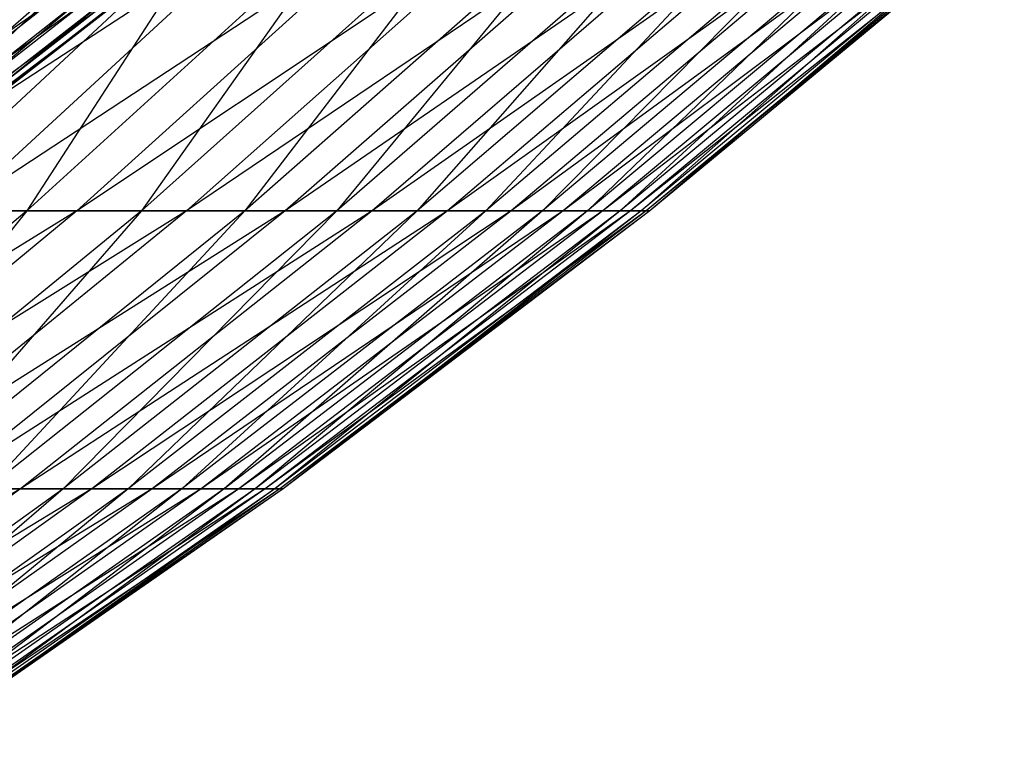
# Model space of a CAD drawing. Extents: x -125 to 125, y -143 to 0.
# Tile 158 of 256: x 34 to 39, y -133 to -129. Entities that reach past the tile are written whole.
import ezdxf

# ---------------------------------------------------------------- set-up
doc = ezdxf.new("R2010")
doc.units = 0
doc.header["$LTSCALE"] = 25.4
doc.layers.get('0').update_dxf_attribs({"linetype": 'CONTINUOUS'})

# ---------------------------------------------------------------- blocks, each defined once
blk = doc.blocks.new('NL2500027000_STL_3')
at = {"color": 0}
for p, q in [((34.4625, -128.294, -18.6976), (32.7604, -129.8962, -17.7742)), ((34.4625, -128.294, -18.6976), (32.7604, -129.8962, -17.7742)), ((35.2201, -128.294, -17.2282), (32.7604, -129.8962, -17.7742)), ((35.2201, -128.294, -17.2282), (32.7604, -129.8962, -17.7742)), ((34.9071, -128.294, 17.854), (33.183, -129.8962, 16.9722)), ((34.9071, -128.294, 17.854), (33.183, -129.8962, 16.9722)), ((35.2201, -128.294, -17.2282), (33.4806, -129.8962, -16.3773)), ((35.2201, -128.294, -17.2282), (33.4806, -129.8962, -16.3773)), ((35.9151, -128.294, -15.7281), (33.4806, -129.8962, -16.3773)), ((35.9151, -128.294, -15.7281), (33.4806, -129.8962, -16.3773)), ((35.6287, -128.294, 16.3665), (33.869, -129.8962, 15.5582)), ((35.6287, -128.294, 16.3665), (33.869, -129.8962, 15.5582)), ((34.9071, -128.294, 17.854), (33.869, -129.8962, 15.5582)), ((34.9071, -128.294, 17.854), (33.869, -129.8962, 15.5582)), ((35.9151, -128.294, -15.7281), (34.1413, -129.8962, -14.9513)), ((35.9151, -128.294, -15.7281), (34.1413, -129.8962, -14.9513)), ((36.5462, -128.294, -14.2001), (34.1413, -129.8962, -14.9513)), ((36.5462, -128.294, -14.2001), (34.1413, -129.8962, -14.9513)), ((36.287, -128.294, 14.85), (34.4948, -129.8962, 14.1166)), ((36.287, -128.294, 14.85), (34.4948, -129.8962, 14.1166)), ((35.6287, -128.294, 16.3665), (34.4948, -129.8962, 14.1166)), ((35.6287, -128.294, 16.3665), (34.4948, -129.8962, 14.1166)), ((36.5462, -128.294, -14.2001), (34.7412, -129.8962, -13.4987)), ((36.5462, -128.294, -14.2001), (34.7412, -129.8962, -13.4987)), ((37.1123, -128.294, -12.6468), (34.7412, -129.8962, -13.4987)), ((37.1123, -128.294, -12.6468), (34.7412, -129.8962, -13.4987)), ((36.8807, -128.294, 13.3071), (35.0592, -129.8962, 12.6498)), ((36.8807, -128.294, 13.3071), (35.0592, -129.8962, 12.6498)), ((36.287, -128.294, 14.85), (35.0592, -129.8962, 12.6498)), ((36.287, -128.294, 14.85), (35.0592, -129.8962, 12.6498)), ((37.1123, -128.294, -12.6468), (35.2794, -129.8962, -12.0222)), ((37.1123, -128.294, -12.6468), (35.2794, -129.8962, -12.0222)), ((37.6125, -128.294, -11.071), (35.2794, -129.8962, -12.0222)), ((37.6125, -128.294, -11.071), (35.2794, -129.8962, -12.0222)), ((37.4089, -128.294, 11.7405), (35.5613, -129.8962, 11.1606)), ((37.4089, -128.294, 11.7405), (35.5613, -129.8962, 11.1606)), ((36.8807, -128.294, 13.3071), (35.5613, -129.8962, 11.1606)), ((36.8807, -128.294, 13.3071), (35.5613, -129.8962, 11.1606)), ((37.6125, -128.294, -11.071), (35.7548, -129.8962, -10.5242)), ((37.6125, -128.294, -11.071), (35.7548, -129.8962, -10.5242)), ((38.0458, -128.294, -9.4756), (35.7548, -129.8962, -10.5242)), ((38.0458, -128.294, -9.4756), (35.7548, -129.8962, -10.5242)), ((37.8706, -128.294, 10.153), (36.0002, -129.8962, 9.6516)), ((37.8706, -128.294, 10.153), (36.0002, -129.8962, 9.6516)), ((37.4089, -128.294, 11.7405), (36.0002, -129.8962, 9.6516)), ((37.4089, -128.294, 11.7405), (36.0002, -129.8962, 9.6516)), ((38.0458, -128.294, -9.4756), (36.1667, -129.8962, -9.0076)), ((38.0458, -128.294, -9.4756), (36.1667, -129.8962, -9.0076)), ((38.4114, -128.294, -7.8633), (36.1667, -129.8962, -9.0076)), ((38.4114, -128.294, -7.8633), (36.1667, -129.8962, -9.0076)), ((38.2649, -128.294, 8.5475), (36.3751, -129.8962, 8.1253)), ((38.2649, -128.294, 8.5475), (36.3751, -129.8962, 8.1253)), ((37.8706, -128.294, 10.153), (36.3751, -129.8962, 8.1253)), ((37.8706, -128.294, 10.153), (36.3751, -129.8962, 8.1253)), ((38.4114, -128.294, -7.8633), (36.5143, -129.8962, -7.4749)), ((38.4114, -128.294, -7.8633), (36.5143, -129.8962, -7.4749)), ((38.7087, -128.294, -6.237), (36.5143, -129.8962, -7.4749)), ((38.7087, -128.294, -6.237), (36.5143, -129.8962, -7.4749)), ((38.5913, -128.294, 6.9268), (36.6853, -129.8962, 6.5847)), ((38.5913, -128.294, 6.9268), (36.6853, -129.8962, 6.5847)), ((38.2649, -128.294, 8.5475), (36.6853, -129.8962, 6.5847)), ((38.2649, -128.294, 8.5475), (36.6853, -129.8962, 6.5847)), ((38.7087, -128.294, -6.237), (36.7969, -129.8962, -5.9289)), ((38.7087, -128.294, -6.237), (36.7969, -129.8962, -5.9289)), ((38.9372, -128.294, -4.5996), (36.7969, -129.8962, -5.9289)), ((38.9372, -128.294, -4.5996), (36.7969, -129.8962, -5.9289)), ((38.849, -128.294, 5.2937), (36.9303, -129.8962, 5.0323)), ((38.849, -128.294, 5.2937), (36.9303, -129.8962, 5.0323)), ((38.5913, -128.294, 6.9268), (36.9303, -129.8962, 5.0323)), ((38.5913, -128.294, 6.9268), (36.9303, -129.8962, 5.0323)), ((38.9372, -128.294, -4.5996), (37.0142, -129.8962, -4.3724)), ((38.9372, -128.294, -4.5996), (37.0142, -129.8962, -4.3724)), ((39.0965, -128.294, -2.9541), (37.0142, -129.8962, -4.3724)), ((39.0965, -128.294, -2.9541), (37.0142, -129.8962, -4.3724)), ((39.0376, -128.294, 3.6513), (37.1096, -129.8962, 3.471)), ((39.0376, -128.294, 3.6513), (37.1096, -129.8962, 3.471)), ((38.849, -128.294, 5.2937), (37.1096, -129.8962, 3.471)), ((38.849, -128.294, 5.2937), (37.1096, -129.8962, 3.471)), ((39.0965, -128.294, -2.9541), (37.1656, -129.8962, -2.8082)), ((39.0965, -128.294, -2.9541), (37.1656, -129.8962, -2.8082)), ((39.1863, -128.294, -1.3033), (37.1656, -129.8962, -2.8082)), ((39.1863, -128.294, -1.3033), (37.1656, -129.8962, -2.8082)), ((39.1568, -128.294, 2.0024), (37.2229, -129.8962, 1.9035)), ((39.1568, -128.294, 2.0024), (37.2229, -129.8962, 1.9035)), ((39.0376, -128.294, 3.6513), (37.2229, -129.8962, 1.9035)), ((39.0376, -128.294, 3.6513), (37.2229, -129.8962, 1.9035)), ((39.1863, -128.294, -1.3033), (37.2509, -129.8962, -1.2389)), ((39.1863, -128.294, -1.3033), (37.2509, -129.8962, -1.2389)), ((39.2064, -128.294, 0.3499), (37.2509, -129.8962, -1.2389)), ((39.2064, -128.294, 0.3499), (37.2509, -129.8962, -1.2389)), ((39.2064, -128.294, 0.3499), (37.2701, -129.8962, 0.3326)), ((39.2064, -128.294, 0.3499), (37.2701, -129.8962, 0.3326)), ((39.1568, -128.294, 2.0024), (37.2701, -129.8962, 0.3326)), ((39.1568, -128.294, 2.0024), (37.2701, -129.8962, 0.3326)), ((31.8184, -130.2826, -6.1552), (34.0049, -128.7517, -5.0508)), ((31.8184, -130.2826, -6.1552), (34.0049, -128.7517, -5.0508)), ((32.0566, -130.2826, -4.7614), (34.0049, -128.7517, -5.0508)), ((32.0566, -130.2826, -4.7614), (34.0049, -128.7517, -5.0508)), ((32.0566, -130.2826, -4.7614), (34.1929, -128.7517, -3.5627)), ((32.0566, -130.2826, -4.7614), (34.1929, -128.7517, -3.5627)), ((34.1535, -128.7517, 3.9224), (32.1967, -130.2826, 3.6977)), ((32.1967, -130.2826, 3.6977), (33.9499, -128.7517, 5.4084)), ((34.1535, -128.7517, 3.9224), (32.1967, -130.2826, 3.6977)), ((32.1967, -130.2826, 3.6977), (33.9499, -128.7517, 5.4084)), ((32.2338, -130.2826, -3.3586), (34.1929, -128.7517, -3.5627)), ((32.2338, -130.2826, -3.3586), (34.1929, -128.7517, -3.5627)), ((32.2338, -130.2826, -3.3586), (34.3158, -128.7517, -2.0679)), ((32.2338, -130.2826, -3.3586), (34.3158, -128.7517, -2.0679)), ((34.2921, -128.7517, 2.4289), (32.3273, -130.2826, 2.2898)), ((32.3273, -130.2826, 2.2898), (34.1535, -128.7517, 3.9224)), ((34.2921, -128.7517, 2.4289), (32.3273, -130.2826, 2.2898)), ((32.3273, -130.2826, 2.2898), (34.1535, -128.7517, 3.9224)), ((34.3733, -128.7517, -0.5691), (32.3496, -130.2826, -1.9494)), ((34.3158, -128.7517, -2.0679), (32.3496, -130.2826, -1.9494)), ((34.3733, -128.7517, -0.5691), (32.3496, -130.2826, -1.9494)), ((34.3158, -128.7517, -2.0679), (32.3496, -130.2826, -1.9494)), ((34.3654, -128.7517, 0.9308), (32.3964, -130.2826, 0.8775)), ((32.3964, -130.2826, 0.8775), (34.2921, -128.7517, 2.4289)), ((34.3654, -128.7517, 0.9308), (32.3964, -130.2826, 0.8775)), ((32.3964, -130.2826, 0.8775), (34.2921, -128.7517, 2.4289)), ((32.4039, -130.2826, -0.5365), (34.3733, -128.7517, -0.5691)), ((32.4039, -130.2826, -0.5365), (34.3733, -128.7517, -0.5691)), ((32.4039, -130.2826, -0.5365), (34.3654, -128.7517, 0.9308)), ((32.4039, -130.2826, -0.5365), (34.3654, -128.7517, 0.9308)), ((34.1413, -129.8962, -14.9513), (31.6824, -131.4158, -15.4977)), ((34.1413, -129.8962, -14.9513), (31.6824, -131.4158, -15.4977)), ((33.869, -129.8962, 15.5582), (32.0499, -131.4158, 14.7226)), ((33.869, -129.8962, 15.5582), (32.0499, -131.4158, 14.7226)), ((34.1413, -129.8962, -14.9513), (32.3076, -131.4158, -14.1483)), ((34.1413, -129.8962, -14.9513), (32.3076, -131.4158, -14.1483)), ((34.7412, -129.8962, -13.4987), (32.3076, -131.4158, -14.1483)), ((34.7412, -129.8962, -13.4987), (32.3076, -131.4158, -14.1483)), ((34.4948, -129.8962, 14.1166), (32.6421, -131.4158, 13.3584)), ((34.4948, -129.8962, 14.1166), (32.6421, -131.4158, 13.3584)), ((33.869, -129.8962, 15.5582), (32.6421, -131.4158, 13.3584)), ((33.869, -129.8962, 15.5582), (32.6421, -131.4158, 13.3584)), ((34.7412, -129.8962, -13.4987), (32.8753, -131.4158, -12.7737)), ((34.7412, -129.8962, -13.4987), (32.8753, -131.4158, -12.7737)), ((35.2794, -129.8962, -12.0222), (32.8753, -131.4158, -12.7737)), ((35.2794, -129.8962, -12.0222), (32.8753, -131.4158, -12.7737)), ((35.0592, -129.8962, 12.6498), (33.1762, -131.4158, 11.9704)), ((35.0592, -129.8962, 12.6498), (33.1762, -131.4158, 11.9704)), ((34.4948, -129.8962, 14.1166), (33.1762, -131.4158, 11.9704)), ((34.4948, -129.8962, 14.1166), (33.1762, -131.4158, 11.9704)), ((33.183, -129.8962, 16.9722), (33.869, -129.8962, 15.5582)), ((33.183, -129.8962, 16.9722), (33.869, -129.8962, 15.5582)), ((35.2794, -129.8962, -12.0222), (33.3845, -131.4158, -11.3765)), ((35.2794, -129.8962, -12.0222), (33.3845, -131.4158, -11.3765)), ((35.7548, -129.8962, -10.5242), (33.3845, -131.4158, -11.3765)), ((35.7548, -129.8962, -10.5242), (33.3845, -131.4158, -11.3765)), ((34.1413, -129.8962, -14.9513), (33.4806, -129.8962, -16.3773)), ((34.1413, -129.8962, -14.9513), (33.4806, -129.8962, -16.3773)), ((35.5613, -129.8962, 11.1606), (33.6514, -131.4158, 10.5612)), ((35.5613, -129.8962, 11.1606), (33.6514, -131.4158, 10.5612)), ((35.0592, -129.8962, 12.6498), (33.6514, -131.4158, 10.5612)), ((35.0592, -129.8962, 12.6498), (33.6514, -131.4158, 10.5612)), ((35.7548, -129.8962, -10.5242), (33.8345, -131.4158, -9.959)), ((35.7548, -129.8962, -10.5242), (33.8345, -131.4158, -9.959)), ((36.1667, -129.8962, -9.0076), (33.8345, -131.4158, -9.959)), ((36.1667, -129.8962, -9.0076), (33.8345, -131.4158, -9.959)), ((33.869, -129.8962, 15.5582), (34.4948, -129.8962, 14.1166)), ((33.869, -129.8962, 15.5582), (34.4948, -129.8962, 14.1166)), ((36.0002, -129.8962, 9.6516), (34.0667, -131.4158, 9.1332)), ((36.0002, -129.8962, 9.6516), (34.0667, -131.4158, 9.1332)), ((35.5613, -129.8962, 11.1606), (34.0667, -131.4158, 9.1332)), ((35.5613, -129.8962, 11.1606), (34.0667, -131.4158, 9.1332)), ((34.7412, -129.8962, -13.4987), (34.1413, -129.8962, -14.9513)), ((34.7412, -129.8962, -13.4987), (34.1413, -129.8962, -14.9513)), ((36.1667, -129.8962, -9.0076), (34.2242, -131.4158, -8.5238)), ((36.1667, -129.8962, -9.0076), (34.2242, -131.4158, -8.5238)), ((36.5143, -129.8962, -7.4749), (34.2242, -131.4158, -8.5238)), ((36.5143, -129.8962, -7.4749), (34.2242, -131.4158, -8.5238)), ((36.3751, -129.8962, 8.1253), (34.4214, -131.4158, 7.6889)), ((36.3751, -129.8962, 8.1253), (34.4214, -131.4158, 7.6889)), ((36.0002, -129.8962, 9.6516), (34.4214, -131.4158, 7.6889)), ((36.0002, -129.8962, 9.6516), (34.4214, -131.4158, 7.6889)), ((34.4948, -129.8962, 14.1166), (35.0592, -129.8962, 12.6498)), ((34.4948, -129.8962, 14.1166), (35.0592, -129.8962, 12.6498)), ((36.5143, -129.8962, -7.4749), (34.5531, -131.4158, -7.0734)), ((36.5143, -129.8962, -7.4749), (34.5531, -131.4158, -7.0734)), ((36.7969, -129.8962, -5.9289), (34.5531, -131.4158, -7.0734)), ((36.7969, -129.8962, -5.9289), (34.5531, -131.4158, -7.0734)), ((36.6853, -129.8962, 6.5847), (34.7149, -131.4158, 6.231)), ((36.6853, -129.8962, 6.5847), (34.7149, -131.4158, 6.231)), ((36.3751, -129.8962, 8.1253), (34.7149, -131.4158, 6.231)), ((36.3751, -129.8962, 8.1253), (34.7149, -131.4158, 6.231)), ((35.2794, -129.8962, -12.0222), (34.7412, -129.8962, -13.4987)), ((35.2794, -129.8962, -12.0222), (34.7412, -129.8962, -13.4987)), ((36.7969, -129.8962, -5.9289), (34.8206, -131.4158, -5.6105)), ((36.7969, -129.8962, -5.9289), (34.8206, -131.4158, -5.6105)), ((37.0142, -129.8962, -4.3724), (34.8206, -131.4158, -5.6105)), ((37.0142, -129.8962, -4.3724), (34.8206, -131.4158, -5.6105)), ((36.9303, -129.8962, 5.0323), (34.9468, -131.4158, 4.762)), ((36.9303, -129.8962, 5.0323), (34.9468, -131.4158, 4.762)), ((36.6853, -129.8962, 6.5847), (34.9468, -131.4158, 4.762)), ((36.6853, -129.8962, 6.5847), (34.9468, -131.4158, 4.762)), ((37.0142, -129.8962, -4.3724), (35.0262, -131.4158, -4.1376)), ((37.0142, -129.8962, -4.3724), (35.0262, -131.4158, -4.1376)), ((37.1656, -129.8962, -2.8082), (35.0262, -131.4158, -4.1376)), ((37.1656, -129.8962, -2.8082), (35.0262, -131.4158, -4.1376)), ((35.0592, -129.8962, 12.6498), (35.5613, -129.8962, 11.1606)), ((35.0592, -129.8962, 12.6498), (35.5613, -129.8962, 11.1606)), ((37.1096, -129.8962, 3.471), (35.1164, -131.4158, 3.2845)), ((37.1096, -129.8962, 3.471), (35.1164, -131.4158, 3.2845)), ((36.9303, -129.8962, 5.0323), (35.1164, -131.4158, 3.2845)), ((36.9303, -129.8962, 5.0323), (35.1164, -131.4158, 3.2845)), ((37.1656, -129.8962, -2.8082), (35.1695, -131.4158, -2.6573)), ((37.1656, -129.8962, -2.8082), (35.1695, -131.4158, -2.6573)), ((37.2509, -129.8962, -1.2389), (35.1695, -131.4158, -2.6573)), ((37.2509, -129.8962, -1.2389), (35.1695, -131.4158, -2.6573)), ((37.2229, -129.8962, 1.9035), (35.2237, -131.4158, 1.8012)), ((37.2229, -129.8962, 1.9035), (35.2237, -131.4158, 1.8012)), ((37.1096, -129.8962, 3.471), (35.2237, -131.4158, 1.8012)), ((37.1096, -129.8962, 3.471), (35.2237, -131.4158, 1.8012)), ((37.2509, -129.8962, -1.2389), (35.2502, -131.4158, -1.1724)), ((37.2509, -129.8962, -1.2389), (35.2502, -131.4158, -1.1724)), ((37.2701, -129.8962, 0.3326), (35.2502, -131.4158, -1.1724)), ((37.2701, -129.8962, 0.3326), (35.2502, -131.4158, -1.1724)), ((37.2701, -129.8962, 0.3326), (35.2683, -131.4158, 0.3147)), ((37.2701, -129.8962, 0.3326), (35.2683, -131.4158, 0.3147)), ((37.2229, -129.8962, 1.9035), (35.2683, -131.4158, 0.3147)), ((37.2229, -129.8962, 1.9035), (35.2683, -131.4158, 0.3147)), ((35.7548, -129.8962, -10.5242), (35.2794, -129.8962, -12.0222)), ((35.7548, -129.8962, -10.5242), (35.2794, -129.8962, -12.0222)), ((35.5613, -129.8962, 11.1606), (36.0002, -129.8962, 9.6516)), ((35.5613, -129.8962, 11.1606), (36.0002, -129.8962, 9.6516)), ((36.1667, -129.8962, -9.0076), (35.7548, -129.8962, -10.5242)), ((36.1667, -129.8962, -9.0076), (35.7548, -129.8962, -10.5242)), ((36.0002, -129.8962, 9.6516), (36.3751, -129.8962, 8.1253)), ((36.0002, -129.8962, 9.6516), (36.3751, -129.8962, 8.1253)), ((36.5143, -129.8962, -7.4749), (36.1667, -129.8962, -9.0076)), ((36.5143, -129.8962, -7.4749), (36.1667, -129.8962, -9.0076)), ((36.3751, -129.8962, 8.1253), (36.6853, -129.8962, 6.5847)), ((36.3751, -129.8962, 8.1253), (36.6853, -129.8962, 6.5847)), ((36.7969, -129.8962, -5.9289), (36.5143, -129.8962, -7.4749)), ((36.7969, -129.8962, -5.9289), (36.5143, -129.8962, -7.4749)), ((36.6853, -129.8962, 6.5847), (36.9303, -129.8962, 5.0323)), ((36.6853, -129.8962, 6.5847), (36.9303, -129.8962, 5.0323)), ((37.0142, -129.8962, -4.3724), (36.7969, -129.8962, -5.9289)), ((37.0142, -129.8962, -4.3724), (36.7969, -129.8962, -5.9289)), ((36.9303, -129.8962, 5.0323), (37.1096, -129.8962, 3.471)), ((36.9303, -129.8962, 5.0323), (37.1096, -129.8962, 3.471)), ((37.1656, -129.8962, -2.8082), (37.0142, -129.8962, -4.3724)), ((37.1656, -129.8962, -2.8082), (37.0142, -129.8962, -4.3724)), ((37.1096, -129.8962, 3.471), (37.2229, -129.8962, 1.9035)), ((37.1096, -129.8962, 3.471), (37.2229, -129.8962, 1.9035)), ((37.2509, -129.8962, -1.2389), (37.1656, -129.8962, -2.8082)), ((37.2509, -129.8962, -1.2389), (37.1656, -129.8962, -2.8082)), ((37.2229, -129.8962, 1.9035), (37.2701, -129.8962, 0.3326)), ((37.2229, -129.8962, 1.9035), (37.2701, -129.8962, 0.3326)), ((37.2701, -129.8962, 0.3326), (37.2509, -129.8962, -1.2389)), ((37.2701, -129.8962, 0.3326), (37.2509, -129.8962, -1.2389)), ((33.8345, -131.4158, -9.959), (31.4311, -132.8503, -10.7108)), ((33.8345, -131.4158, -9.959), (31.4311, -132.8503, -10.7108)), ((33.8345, -131.4158, -9.959), (31.8547, -132.8503, -9.3763)), ((33.8345, -131.4158, -9.959), (31.8547, -132.8503, -9.3763)), ((34.2242, -131.4158, -8.5238), (31.8547, -132.8503, -9.3763)), ((34.2242, -131.4158, -8.5238), (31.8547, -132.8503, -9.3763)), ((34.0667, -131.4158, 9.1332), (32.0733, -132.8503, 8.5988)), ((34.0667, -131.4158, 9.1332), (32.0733, -132.8503, 8.5988)), ((34.2242, -131.4158, -8.5238), (32.2217, -132.8503, -8.025)), ((34.2242, -131.4158, -8.5238), (32.2217, -132.8503, -8.025)), ((34.5531, -131.4158, -7.0734), (32.2217, -132.8503, -8.025)), ((34.5531, -131.4158, -7.0734), (32.2217, -132.8503, -8.025)), ((34.4214, -131.4158, 7.6889), (32.4073, -132.8503, 7.239)), ((34.4214, -131.4158, 7.6889), (32.4073, -132.8503, 7.239)), ((34.0667, -131.4158, 9.1332), (32.4073, -132.8503, 7.239)), ((34.0667, -131.4158, 9.1332), (32.4073, -132.8503, 7.239)), ((34.5531, -131.4158, -7.0734), (32.5313, -132.8503, -6.6595)), ((34.5531, -131.4158, -7.0734), (32.5313, -132.8503, -6.6595)), ((34.8206, -131.4158, -5.6105), (32.5313, -132.8503, -6.6595)), ((34.8206, -131.4158, -5.6105), (32.5313, -132.8503, -6.6595)), ((34.7149, -131.4158, 6.231), (32.6837, -132.8503, 5.8664)), ((34.7149, -131.4158, 6.231), (32.6837, -132.8503, 5.8664)), ((34.4214, -131.4158, 7.6889), (32.6837, -132.8503, 5.8664)), ((34.4214, -131.4158, 7.6889), (32.6837, -132.8503, 5.8664)), ((34.8206, -131.4158, -5.6105), (32.7832, -132.8503, -5.2822)), ((34.8206, -131.4158, -5.6105), (32.7832, -132.8503, -5.2822)), ((35.0262, -131.4158, -4.1376), (32.7832, -132.8503, -5.2822)), ((35.0262, -131.4158, -4.1376), (32.7832, -132.8503, -5.2822)), ((34.9468, -131.4158, 4.762), (32.9019, -132.8503, 4.4834)), ((34.9468, -131.4158, 4.762), (32.9019, -132.8503, 4.4834)), ((34.7149, -131.4158, 6.231), (32.9019, -132.8503, 4.4834)), ((34.7149, -131.4158, 6.231), (32.9019, -132.8503, 4.4834)), ((35.0262, -131.4158, -4.1376), (32.9767, -132.8503, -3.8955)), ((35.0262, -131.4158, -4.1376), (32.9767, -132.8503, -3.8955)), ((35.1695, -131.4158, -2.6573), (32.9767, -132.8503, -3.8955)), ((35.1695, -131.4158, -2.6573), (32.9767, -132.8503, -3.8955)), ((35.1164, -131.4158, 3.2845), (33.0617, -132.8503, 3.0923)), ((35.1164, -131.4158, 3.2845), (33.0617, -132.8503, 3.0923)), ((34.9468, -131.4158, 4.762), (33.0617, -132.8503, 3.0923)), ((34.9468, -131.4158, 4.762), (33.0617, -132.8503, 3.0923)), ((35.1695, -131.4158, -2.6573), (33.1116, -132.8503, -2.5018)), ((35.1695, -131.4158, -2.6573), (33.1116, -132.8503, -2.5018)), ((35.2502, -131.4158, -1.1724), (33.1116, -132.8503, -2.5018)), ((35.2502, -131.4158, -1.1724), (33.1116, -132.8503, -2.5018)), ((35.2237, -131.4158, 1.8012), (33.1627, -132.8503, 1.6958)), ((35.2237, -131.4158, 1.8012), (33.1627, -132.8503, 1.6958)), ((35.1164, -131.4158, 3.2845), (33.1627, -132.8503, 1.6958)), ((35.1164, -131.4158, 3.2845), (33.1627, -132.8503, 1.6958)), ((35.2502, -131.4158, -1.1724), (33.1876, -132.8503, -1.1038)), ((35.2502, -131.4158, -1.1724), (33.1876, -132.8503, -1.1038)), ((35.2683, -131.4158, 0.3147), (33.1876, -132.8503, -1.1038)), ((35.2683, -131.4158, 0.3147), (33.1876, -132.8503, -1.1038)), ((35.2683, -131.4158, 0.3147), (33.2047, -132.8503, 0.2963)), ((35.2683, -131.4158, 0.3147), (33.2047, -132.8503, 0.2963)), ((35.2237, -131.4158, 1.8012), (33.2047, -132.8503, 0.2963)), ((35.2237, -131.4158, 1.8012), (33.2047, -132.8503, 0.2963)), ((33.8345, -131.4158, -9.959), (33.3845, -131.4158, -11.3765)), ((33.8345, -131.4158, -9.959), (33.3845, -131.4158, -11.3765)), ((33.6514, -131.4158, 10.5612), (34.0667, -131.4158, 9.1332)), ((33.6514, -131.4158, 10.5612), (34.0667, -131.4158, 9.1332)), ((34.2242, -131.4158, -8.5238), (33.8345, -131.4158, -9.959)), ((34.2242, -131.4158, -8.5238), (33.8345, -131.4158, -9.959)), ((34.0667, -131.4158, 9.1332), (34.4214, -131.4158, 7.6889)), ((34.0667, -131.4158, 9.1332), (34.4214, -131.4158, 7.6889)), ((34.5531, -131.4158, -7.0734), (34.2242, -131.4158, -8.5238)), ((34.5531, -131.4158, -7.0734), (34.2242, -131.4158, -8.5238)), ((34.4214, -131.4158, 7.6889), (34.7149, -131.4158, 6.231)), ((34.4214, -131.4158, 7.6889), (34.7149, -131.4158, 6.231)), ((34.8206, -131.4158, -5.6105), (34.5531, -131.4158, -7.0734)), ((34.8206, -131.4158, -5.6105), (34.5531, -131.4158, -7.0734)), ((34.7149, -131.4158, 6.231), (34.9468, -131.4158, 4.762)), ((34.7149, -131.4158, 6.231), (34.9468, -131.4158, 4.762)), ((35.0262, -131.4158, -4.1376), (34.8206, -131.4158, -5.6105)), ((35.0262, -131.4158, -4.1376), (34.8206, -131.4158, -5.6105)), ((34.9468, -131.4158, 4.762), (35.1164, -131.4158, 3.2845)), ((34.9468, -131.4158, 4.762), (35.1164, -131.4158, 3.2845)), ((35.1695, -131.4158, -2.6573), (35.0262, -131.4158, -4.1376)), ((35.1695, -131.4158, -2.6573), (35.0262, -131.4158, -4.1376)), ((35.1164, -131.4158, 3.2845), (35.2237, -131.4158, 1.8012)), ((35.1164, -131.4158, 3.2845), (35.2237, -131.4158, 1.8012)), ((35.2502, -131.4158, -1.1724), (35.1695, -131.4158, -2.6573)), ((35.2502, -131.4158, -1.1724), (35.1695, -131.4158, -2.6573)), ((35.2237, -131.4158, 1.8012), (35.2683, -131.4158, 0.3147)), ((35.2237, -131.4158, 1.8012), (35.2683, -131.4158, 0.3147)), ((35.2683, -131.4158, 0.3147), (35.2502, -131.4158, -1.1724)), ((35.2683, -131.4158, 0.3147), (35.2502, -131.4158, -1.1724))]:
    blk.add_line(p, q, dxfattribs=at)

msp = doc.modelspace()

# ---------------------------------------------------------------- block references
at = {"color": 253}
msp.add_blockref('NL2500027000_STL_3', (0, 0), dxfattribs=at)

doc.saveas('drawing.dxf')
